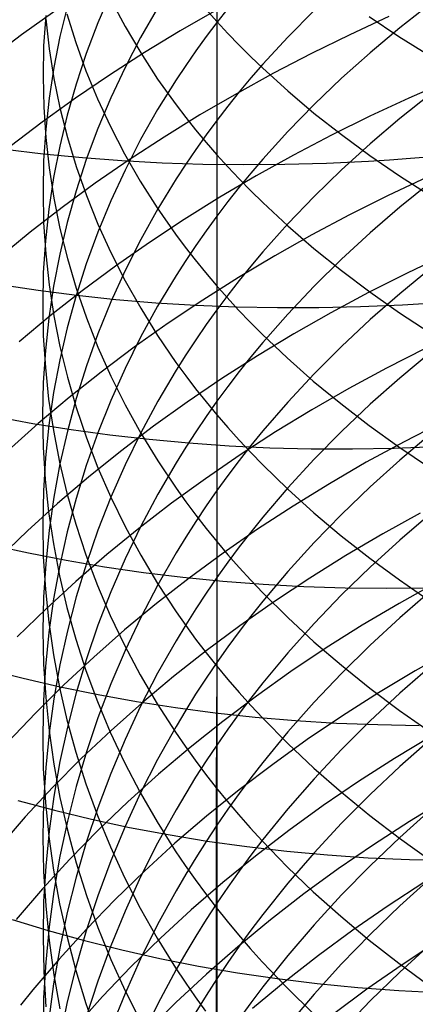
# Model space of a CAD drawing. Extents: x -383 to 1849, y -1185 to -529.
# Tile 60 of 256: x -339.3 to -334.87, y -1085.19 to -1074.15. Entities that reach past the tile are written whole.
import ezdxf

# ---------------------------------------------------------------- set-up
doc = ezdxf.new("R2010")
doc.units = 0
doc.layers.add('PREDEFINITO', color=7, linetype='CONTINUOUS')

msp = doc.modelspace()

# ---------------------------------------------------------------- linework, layer by layer
at = {"layer": 'PREDEFINITO'}
for p, q in [((-337.103, -1071.113, 653.947), (-337.096, -1074.174, 651.71)), ((-337.095, -1073.066, 632.766), (-337.095, -1074.185, 631.623)), ((-338.284, -1073.853, 635.733), (-338.429, -1074.19, 636.056)), ((-338.283, -1073.928, 648.512), (-338.123, -1074.229, 648.863)), ((-334.699, -1073.977, 627.33), (-335.043, -1074.247, 627.55)), ((-338.91, -1074.06, 525.233), (-339.283, -1074.324, 525.057)), ((-338.77, -1073.999, 638.21), (-338.853, -1074.343, 638.552)), ((-338.775, -1074.089, 645.925), (-338.676, -1074.409, 646.284)), ((-337.758, -1074.024, 633.648), (-337.949, -1074.355, 633.952)), ((-337.094, -1074.042, 526.941), (-337.504, -1074.278, 526.805)), ((-337.216, -1074.039, 651.546), (-337.096, -1074.174, 651.71)), ((-336.972, -1074.028, 631.484), (-337.095, -1074.185, 631.623)), ((-336.004, -1074.052, 629.413), (-336.298, -1074.349, 629.665)), ((-339.013, -1074.107, 640.753), (-339.036, -1074.448, 641.107)), ((-339.013, -1074.145, 643.336), (-338.975, -1074.479, 643.696)), ((-338.429, -1074.19, 636.056), (-338.558, -1074.532, 636.382)), ((-337.095, -1074.185, 631.623), (-337.215, -1074.344, 631.764)), ((-337.096, -1074.174, 651.71), (-337.096, -1075.667, 650.54)), ((-337.096, -1074.174, 651.71), (-336.972, -1074.307, 651.872)), ((-337.095, -1074.185, 631.623), (-337.095, -1075.282, 630.458)), ((-335.165, -1074.12, 528.491), (-335.604, -1074.322, 528.398)), ((-335.386, -1074.118, 654.694), (-335.054, -1074.341, 654.976)), ((-338.123, -1074.229, 648.863), (-337.948, -1074.526, 649.21)), ((-337.504, -1074.278, 526.805), (-337.905, -1074.522, 526.661)), ((-336.972, -1074.307, 651.872), (-336.845, -1074.439, 652.032)), ((-335.043, -1074.247, 627.55), (-335.376, -1074.525, 627.777)), ((-339.283, -1074.324, 525.057), (-339.646, -1074.596, 524.871)), ((-338.853, -1074.343, 638.552), (-338.922, -1074.688, 638.896)), ((-338.676, -1074.409, 646.284), (-338.562, -1074.726, 646.64)), ((-337.949, -1074.355, 633.952), (-338.124, -1074.69, 634.26)), ((-337.215, -1074.344, 631.764), (-337.331, -1074.504, 631.905)), ((-336.298, -1074.349, 629.665), (-336.578, -1074.653, 629.923)), ((-335.604, -1074.322, 528.398), (-336.035, -1074.533, 528.294)), ((-335.054, -1074.341, 654.976), (-334.71, -1074.557, 655.249)), ((-339.036, -1074.448, 641.107), (-339.043, -1074.79, 641.461)), ((-338.975, -1074.479, 643.696), (-338.922, -1074.812, 644.054)), ((-338.558, -1074.532, 636.382), (-338.673, -1074.876, 636.712)), ((-337.905, -1074.522, 526.661), (-338.297, -1074.774, 526.506)), ((-337.948, -1074.526, 649.21), (-337.758, -1074.819, 649.551)), ((-337.331, -1074.504, 631.905), (-337.444, -1074.666, 632.049)), ((-336.845, -1074.439, 652.032), (-336.714, -1074.57, 652.19)), ((-336.035, -1074.533, 528.294), (-336.46, -1074.754, 528.181)), ((-335.376, -1074.525, 627.777), (-335.696, -1074.811, 628.01)), ((-336.714, -1074.57, 652.19), (-336.579, -1074.699, 652.347)), ((-338.922, -1074.688, 638.896), (-338.975, -1075.034, 639.241)), ((-338.562, -1074.726, 646.64), (-338.433, -1075.041, 646.992)), ((-338.124, -1074.69, 634.26), (-338.284, -1075.03, 634.573)), ((-337.444, -1074.666, 632.049), (-337.552, -1074.829, 632.193)), ((-336.46, -1074.754, 528.181), (-336.876, -1074.984, 528.057)), ((-336.578, -1074.653, 629.923), (-336.713, -1074.807, 630.055)), ((-336.579, -1074.699, 652.347), (-336.3, -1074.953, 652.655)), ((-339.043, -1074.79, 641.461), (-339.035, -1075.133, 641.815)), ((-338.922, -1074.812, 644.054), (-338.853, -1075.143, 644.411)), ((-338.297, -1074.774, 526.506), (-338.679, -1075.034, 526.342)), ((-337.758, -1074.819, 649.551), (-337.552, -1075.107, 649.887)), ((-337.552, -1074.829, 632.193), (-337.758, -1075.161, 632.486)), ((-336.713, -1074.807, 630.055), (-336.844, -1074.964, 630.188)), ((-335.696, -1074.811, 628.01), (-336.004, -1075.105, 628.25)), ((-334.496, -1074.838, 529.697), (-334.941, -1075.032, 529.615)), ((-338.673, -1074.876, 636.712), (-338.772, -1075.223, 637.044)), ((-336.844, -1074.964, 630.188), (-336.971, -1075.122, 630.322)), ((-336.3, -1074.953, 652.655), (-336.006, -1075.2, 652.956)), ((-338.679, -1075.034, 526.342), (-339.051, -1075.302, 526.169)), ((-338.975, -1075.034, 639.241), (-339.013, -1075.382, 639.587)), ((-338.433, -1075.041, 646.992), (-338.288, -1075.352, 647.341)), ((-338.284, -1075.03, 634.573), (-338.429, -1075.374, 634.889)), ((-336.876, -1074.984, 528.057), (-337.285, -1075.222, 527.925)), ((-334.941, -1075.032, 529.615), (-335.379, -1075.235, 529.523)), ((-334.699, -1074.989, 626.17), (-335.043, -1075.263, 626.384)), ((-339.035, -1075.133, 641.815), (-339.013, -1075.474, 642.169)), ((-338.853, -1075.143, 644.411), (-338.77, -1075.473, 644.766)), ((-337.758, -1075.161, 632.486), (-337.949, -1075.497, 632.783)), ((-337.552, -1075.107, 649.887), (-337.444, -1075.249, 650.052)), ((-336.971, -1075.122, 630.322), (-337.095, -1075.282, 630.458)), ((-336.004, -1075.105, 628.25), (-336.298, -1075.407, 628.496)), ((-339.051, -1075.302, 526.169), (-339.413, -1075.577, 525.987)), ((-338.772, -1075.223, 637.044), (-338.856, -1075.573, 637.379)), ((-337.285, -1075.222, 527.925), (-337.685, -1075.469, 527.783)), ((-337.444, -1075.249, 650.052), (-337.332, -1075.389, 650.217)), ((-337.095, -1075.282, 630.458), (-337.215, -1075.444, 630.595)), ((-337.095, -1075.282, 630.458), (-337.095, -1076.355, 629.271)), ((-336.006, -1075.2, 652.956), (-335.699, -1075.441, 653.249)), ((-335.379, -1075.235, 529.523), (-335.811, -1075.449, 529.422)), ((-335.043, -1075.263, 626.384), (-335.376, -1075.546, 626.606)), ((-339.013, -1075.382, 639.587), (-339.036, -1075.731, 639.934)), ((-338.429, -1075.374, 634.889), (-338.559, -1075.721, 635.209)), ((-338.288, -1075.352, 647.341), (-338.129, -1075.659, 647.686)), ((-337.332, -1075.389, 650.217), (-337.216, -1075.529, 650.379)), ((-336.298, -1075.407, 628.496), (-336.578, -1075.716, 628.749)), ((-339.013, -1075.474, 642.169), (-338.975, -1075.815, 642.522)), ((-338.77, -1075.473, 644.766), (-338.671, -1075.8, 645.119)), ((-337.949, -1075.497, 632.783), (-338.124, -1075.839, 633.085)), ((-337.685, -1075.469, 527.783), (-338.076, -1075.724, 527.631)), ((-337.215, -1075.444, 630.595), (-337.331, -1075.607, 630.734)), ((-335.811, -1075.449, 529.422), (-336.236, -1075.672, 529.311)), ((-335.699, -1075.441, 653.249), (-335.379, -1075.676, 653.534)), ((-339.473, -1075.606, 493.049), (-339.041, -1075.657, 492.823)), ((-338.856, -1075.573, 637.379), (-338.925, -1075.924, 637.715)), ((-337.331, -1075.607, 630.734), (-337.443, -1075.772, 630.874)), ((-337.216, -1075.529, 650.379), (-337.096, -1075.667, 650.54)), ((-335.376, -1075.546, 626.606), (-335.696, -1075.836, 626.834)), ((-339.036, -1075.731, 639.934), (-339.043, -1076.08, 640.282)), ((-339.041, -1075.657, 492.823), (-338.602, -1075.699, 492.609)), ((-338.559, -1075.721, 635.209), (-338.673, -1076.072, 635.532)), ((-338.602, -1075.699, 492.609), (-338.158, -1075.733, 492.405)), ((-338.076, -1075.724, 527.631), (-338.457, -1075.987, 527.471)), ((-338.158, -1075.733, 492.405), (-337.708, -1075.757, 492.214)), ((-338.129, -1075.659, 647.686), (-337.954, -1075.963, 648.026)), ((-337.096, -1075.667, 650.54), (-337.096, -1078.581, 648.115)), ((-337.096, -1075.667, 650.54), (-336.973, -1075.803, 650.7)), ((-336.578, -1075.716, 628.749), (-336.713, -1075.873, 628.877)), ((-336.236, -1075.672, 529.311), (-336.652, -1075.903, 529.19)), ((-335.864, -1075.761, 491.574), (-335.394, -1075.739, 491.447)), ((-335.394, -1075.739, 491.447), (-335.158, -1075.724, 491.389)), ((-335.379, -1075.676, 653.534), (-335.047, -1075.904, 653.811)), ((-335.158, -1075.724, 491.389), (-334.922, -1075.707, 491.334)), ((-334.922, -1075.707, 491.334), (-334.684, -1075.687, 491.282)), ((-338.975, -1075.815, 642.522), (-338.921, -1076.155, 642.874)), ((-338.671, -1075.8, 645.119), (-338.557, -1076.125, 645.468)), ((-338.124, -1075.839, 633.085), (-338.284, -1076.185, 633.391)), ((-337.708, -1075.757, 492.214), (-337.253, -1075.772, 492.035)), ((-337.443, -1075.772, 630.874), (-337.552, -1075.938, 631.015)), ((-337.253, -1075.772, 492.035), (-336.794, -1075.778, 491.869)), ((-336.973, -1075.803, 650.7), (-336.845, -1075.939, 650.857)), ((-336.794, -1075.778, 491.869), (-336.331, -1075.774, 491.715)), ((-336.331, -1075.774, 491.715), (-335.864, -1075.761, 491.574)), ((-335.696, -1075.836, 626.834), (-336.004, -1076.135, 627.068)), ((-338.925, -1075.924, 637.715), (-338.978, -1076.277, 638.053)), ((-337.954, -1075.963, 648.026), (-337.764, -1076.262, 648.362)), ((-337.552, -1075.938, 631.015), (-337.757, -1076.275, 631.302)), ((-336.652, -1075.903, 529.19), (-337.061, -1076.144, 529.06)), ((-336.845, -1075.939, 650.857), (-336.714, -1076.072, 651.013)), ((-336.713, -1075.873, 628.877), (-336.844, -1076.032, 629.007)), ((-334.738, -1075.92, 530.761), (-335.175, -1076.126, 530.671)), ((-335.047, -1075.904, 653.811), (-334.703, -1076.125, 654.08)), ((-338.457, -1075.987, 527.471), (-338.828, -1076.258, 527.301)), ((-338.673, -1076.072, 635.532), (-338.772, -1076.426, 635.857)), ((-336.844, -1076.032, 629.007), (-336.972, -1076.193, 629.138)), ((-336.714, -1076.072, 651.013), (-336.58, -1076.204, 651.167)), ((-334.699, -1075.978, 624.99), (-335.044, -1076.256, 625.199)), ((-339.043, -1076.08, 640.282), (-339.036, -1076.429, 640.629)), ((-338.921, -1076.155, 642.874), (-338.853, -1076.494, 643.225)), ((-338.557, -1076.125, 645.468), (-338.427, -1076.446, 645.815)), ((-338.284, -1076.185, 633.391), (-338.429, -1076.535, 633.701)), ((-337.061, -1076.144, 529.06), (-337.46, -1076.394, 528.921)), ((-336.004, -1076.135, 627.068), (-336.298, -1076.441, 627.308)), ((-335.175, -1076.126, 530.671), (-335.606, -1076.341, 530.571)), ((-338.828, -1076.258, 527.301), (-339.189, -1076.537, 527.122)), ((-338.978, -1076.277, 638.053), (-339.016, -1076.632, 638.392)), ((-337.757, -1076.275, 631.302), (-337.948, -1076.618, 631.593)), ((-337.764, -1076.262, 648.362), (-337.559, -1076.556, 648.692)), ((-336.972, -1076.193, 629.138), (-337.095, -1076.355, 629.271)), ((-336.58, -1076.204, 651.167), (-336.3, -1076.464, 651.47)), ((-335.044, -1076.256, 625.199), (-335.376, -1076.543, 625.415)), ((-337.46, -1076.394, 528.921), (-337.851, -1076.652, 528.773)), ((-337.095, -1076.355, 629.271), (-337.215, -1076.519, 629.405)), ((-337.095, -1076.355, 629.271), (-337.095, -1077.405, 628.064)), ((-335.606, -1076.341, 530.571), (-336.029, -1076.566, 530.462)), ((-339.036, -1076.429, 640.629), (-339.013, -1076.778, 640.977)), ((-338.772, -1076.426, 635.857), (-338.856, -1076.782, 636.185)), ((-338.853, -1076.494, 643.225), (-338.769, -1076.83, 643.573)), ((-338.427, -1076.446, 645.815), (-338.283, -1076.764, 646.157)), ((-337.215, -1076.519, 629.405), (-337.331, -1076.685, 629.54)), ((-336.298, -1076.441, 627.308), (-336.578, -1076.755, 627.554)), ((-336.3, -1076.464, 651.47), (-336.006, -1076.718, 651.766)), ((-339.189, -1076.537, 527.122), (-339.538, -1076.823, 526.934)), ((-338.429, -1076.535, 633.701), (-338.558, -1076.889, 634.013)), ((-337.948, -1076.618, 631.593), (-338.123, -1076.965, 631.888)), ((-337.559, -1076.556, 648.692), (-337.45, -1076.702, 648.854)), ((-336.029, -1076.566, 530.462), (-336.445, -1076.8, 530.344)), ((-335.376, -1076.543, 625.415), (-335.696, -1076.838, 625.637)), ((-339.016, -1076.632, 638.392), (-339.04, -1076.987, 638.732)), ((-337.851, -1076.652, 528.773), (-338.232, -1076.918, 528.616)), ((-337.45, -1076.702, 648.854), (-337.338, -1076.846, 649.016)), ((-337.331, -1076.685, 629.54), (-337.444, -1076.853, 629.677)), ((-336.006, -1076.718, 651.766), (-335.699, -1076.964, 652.054)), ((-339.013, -1076.778, 640.977), (-338.975, -1077.126, 641.323)), ((-338.856, -1076.782, 636.185), (-338.925, -1077.14, 636.514)), ((-338.769, -1076.83, 643.573), (-338.67, -1077.164, 643.919)), ((-338.283, -1076.764, 646.157), (-338.123, -1077.079, 646.496)), ((-337.338, -1076.846, 649.016), (-337.222, -1076.988, 649.176)), ((-336.445, -1076.8, 530.344), (-336.853, -1077.044, 530.217)), ((-336.578, -1076.755, 627.554), (-336.713, -1076.915, 627.679)), ((-335.696, -1076.838, 625.637), (-336.004, -1077.141, 625.865)), ((-334.524, -1076.787, 531.921), (-334.962, -1076.994, 531.833)), ((-338.558, -1076.889, 634.013), (-338.673, -1077.246, 634.329)), ((-338.232, -1076.918, 528.616), (-338.603, -1077.192, 528.45)), ((-337.444, -1076.853, 629.677), (-337.552, -1077.022, 629.815)), ((-336.713, -1076.915, 627.679), (-336.844, -1077.077, 627.806)), ((-334.699, -1076.943, 623.791), (-335.043, -1077.225, 623.995)), ((-339.04, -1076.987, 638.732), (-339.047, -1077.342, 639.072)), ((-338.123, -1076.965, 631.888), (-338.283, -1077.318, 632.187)), ((-337.552, -1077.022, 629.815), (-337.758, -1077.364, 630.094)), ((-336.853, -1077.044, 530.217), (-337.251, -1077.296, 530.081)), ((-337.222, -1076.988, 649.176), (-337.103, -1077.13, 649.334)), ((-335.699, -1076.964, 652.054), (-335.38, -1077.205, 652.335)), ((-334.962, -1076.994, 531.833), (-335.393, -1077.212, 531.736)), ((-339.526, -1077.123, 494.425), (-339.099, -1077.187, 494.191)), ((-338.925, -1077.14, 636.514), (-338.979, -1077.499, 636.845)), ((-338.975, -1077.126, 641.323), (-338.922, -1077.472, 641.668)), ((-338.67, -1077.164, 643.919), (-338.556, -1077.496, 644.263)), ((-338.123, -1077.079, 646.496), (-337.948, -1077.389, 646.831)), ((-337.103, -1077.13, 649.334), (-336.979, -1077.269, 649.491)), ((-336.844, -1077.077, 627.806), (-336.971, -1077.24, 627.934)), ((-336.004, -1077.141, 625.865), (-336.298, -1077.453, 626.099)), ((-339.099, -1077.187, 494.191), (-338.665, -1077.242, 493.968)), ((-338.603, -1077.192, 528.45), (-338.963, -1077.474, 528.275)), ((-338.673, -1077.246, 634.329), (-338.772, -1077.606, 634.647)), ((-338.665, -1077.242, 493.968), (-338.226, -1077.289, 493.756)), ((-338.226, -1077.289, 493.756), (-337.78, -1077.326, 493.556)), ((-336.971, -1077.24, 627.934), (-337.095, -1077.405, 628.064)), ((-336.979, -1077.269, 649.491), (-336.852, -1077.408, 649.646)), ((-335.393, -1077.212, 531.736), (-335.816, -1077.439, 531.63)), ((-335.38, -1077.205, 652.335), (-335.047, -1077.438, 652.607)), ((-335.043, -1077.225, 623.995), (-335.376, -1077.516, 624.205)), ((-339.047, -1077.342, 639.072), (-339.04, -1077.698, 639.412)), ((-338.283, -1077.318, 632.187), (-338.427, -1077.674, 632.49)), ((-337.758, -1077.364, 630.094), (-337.949, -1077.712, 630.378)), ((-337.948, -1077.389, 646.831), (-337.758, -1077.695, 647.16)), ((-337.78, -1077.326, 493.556), (-337.33, -1077.353, 493.367)), ((-337.251, -1077.296, 530.081), (-337.641, -1077.557, 529.936)), ((-337.33, -1077.353, 493.367), (-336.874, -1077.372, 493.19)), ((-336.874, -1077.372, 493.19), (-336.414, -1077.381, 493.026)), ((-336.414, -1077.381, 493.026), (-335.95, -1077.38, 492.874)), ((-335.95, -1077.38, 492.874), (-335.483, -1077.37, 492.736)), ((-335.483, -1077.37, 492.736), (-335.013, -1077.35, 492.61)), ((-335.013, -1077.35, 492.61), (-334.776, -1077.336, 492.552)), ((-338.963, -1077.474, 528.275), (-339.312, -1077.763, 528.091)), ((-338.979, -1077.499, 636.845), (-339.017, -1077.86, 637.177)), ((-338.922, -1077.472, 641.668), (-338.853, -1077.817, 642.012)), ((-338.556, -1077.496, 644.263), (-338.427, -1077.824, 644.603)), ((-337.095, -1077.405, 628.064), (-337.215, -1077.572, 628.194)), ((-337.095, -1077.405, 628.064), (-337.095, -1078.431, 626.835)), ((-336.852, -1077.408, 649.646), (-336.721, -1077.544, 649.799)), ((-336.298, -1077.453, 626.099), (-336.578, -1077.771, 626.339)), ((-335.816, -1077.439, 531.63), (-336.232, -1077.675, 531.514)), ((-335.047, -1077.438, 652.607), (-334.703, -1077.665, 652.871)), ((-338.772, -1077.606, 634.647), (-338.856, -1077.968, 634.968)), ((-337.641, -1077.557, 529.936), (-338.02, -1077.826, 529.782)), ((-337.215, -1077.572, 628.194), (-337.331, -1077.741, 628.327)), ((-336.721, -1077.544, 649.799), (-336.586, -1077.679, 649.951)), ((-335.376, -1077.516, 624.205), (-335.696, -1077.815, 624.421)), ((-339.04, -1077.698, 639.412), (-339.017, -1078.053, 639.752)), ((-338.427, -1077.674, 632.49), (-338.557, -1078.034, 632.796)), ((-337.949, -1077.712, 630.378), (-338.124, -1078.065, 630.667)), ((-337.758, -1077.695, 647.16), (-337.553, -1077.996, 647.484)), ((-336.232, -1077.675, 531.514), (-336.639, -1077.921, 531.39)), ((-336.586, -1077.679, 649.951), (-336.306, -1077.945, 650.249)), ((-338.853, -1077.817, 642.012), (-338.769, -1078.161, 642.353)), ((-338.427, -1077.824, 644.603), (-338.282, -1078.149, 644.939)), ((-338.02, -1077.826, 529.782), (-338.39, -1078.103, 529.619)), ((-337.331, -1077.741, 628.327), (-337.443, -1077.911, 628.46)), ((-336.578, -1077.771, 626.339), (-336.713, -1077.934, 626.461)), ((-335.696, -1077.815, 624.421), (-336.004, -1078.123, 624.643)), ((-334.761, -1077.841, 533.013), (-335.191, -1078.06, 532.918)), ((-339.017, -1077.86, 637.177), (-339.04, -1078.222, 637.51)), ((-337.443, -1077.911, 628.46), (-337.552, -1078.083, 628.595)), ((-336.639, -1077.921, 531.39), (-337.038, -1078.176, 531.257)), ((-336.713, -1077.934, 626.461), (-336.844, -1078.098, 626.584)), ((-336.306, -1077.945, 650.249), (-336.013, -1078.205, 650.539)), ((-334.699, -1077.884, 622.574), (-335.043, -1078.17, 622.772)), ((-339.017, -1078.053, 639.752), (-338.98, -1078.407, 640.091)), ((-338.856, -1077.968, 634.968), (-338.925, -1078.333, 635.29)), ((-338.557, -1078.034, 632.796), (-338.671, -1078.398, 633.105)), ((-338.124, -1078.065, 630.667), (-338.284, -1078.423, 630.959)), ((-337.553, -1077.996, 647.484), (-337.444, -1078.144, 647.644)), ((-335.191, -1078.06, 532.918), (-335.614, -1078.289, 532.814)), ((-338.769, -1078.161, 642.353), (-338.671, -1078.501, 642.693)), ((-338.39, -1078.103, 529.619), (-338.749, -1078.388, 529.448)), ((-338.282, -1078.149, 644.939), (-338.122, -1078.47, 645.272)), ((-337.552, -1078.083, 628.595), (-337.757, -1078.431, 628.868)), ((-337.444, -1078.144, 647.644), (-337.332, -1078.291, 647.803)), ((-337.038, -1078.176, 531.257), (-337.427, -1078.439, 531.115)), ((-336.844, -1078.098, 626.584), (-336.971, -1078.264, 626.709)), ((-336.004, -1078.123, 624.643), (-336.298, -1078.439, 624.871)), ((-335.043, -1078.17, 622.772), (-335.376, -1078.465, 622.976)), ((-339.04, -1078.222, 637.51), (-339.048, -1078.584, 637.843)), ((-336.971, -1078.264, 626.709), (-337.095, -1078.431, 626.835)), ((-336.013, -1078.205, 650.539), (-335.706, -1078.457, 650.823)), ((-338.749, -1078.388, 529.448), (-339.097, -1078.681, 529.268)), ((-338.925, -1078.333, 635.29), (-338.978, -1078.699, 635.614)), ((-337.332, -1078.291, 647.803), (-337.216, -1078.437, 647.96)), ((-335.614, -1078.289, 532.814), (-336.029, -1078.527, 532.701)), ((-338.98, -1078.407, 640.091), (-338.927, -1078.76, 640.429)), ((-338.671, -1078.398, 633.105), (-338.77, -1078.764, 633.416)), ((-338.671, -1078.501, 642.693), (-338.556, -1078.84, 643.029)), ((-338.284, -1078.423, 630.959), (-338.429, -1078.785, 631.254)), ((-338.122, -1078.47, 645.272), (-337.947, -1078.787, 645.6)), ((-337.757, -1078.431, 628.868), (-337.948, -1078.785, 629.145)), ((-337.427, -1078.439, 531.115), (-337.806, -1078.711, 530.965)), ((-337.216, -1078.437, 647.96), (-337.096, -1078.581, 648.115)), ((-337.095, -1078.431, 626.835), (-337.215, -1078.601, 626.963)), ((-337.095, -1078.431, 626.835), (-337.095, -1079.432, 625.588)), ((-336.298, -1078.439, 624.871), (-336.578, -1078.762, 625.105)), ((-335.706, -1078.457, 650.823), (-335.386, -1078.703, 651.098)), ((-335.376, -1078.465, 622.976), (-335.696, -1078.769, 623.186)), ((-339.578, -1078.602, 495.834), (-339.157, -1078.679, 495.593)), ((-339.048, -1078.584, 637.843), (-339.041, -1078.946, 638.176)), ((-337.215, -1078.601, 626.963), (-337.331, -1078.772, 627.092)), ((-337.096, -1078.581, 648.115), (-337.095, -1080.004, 646.861)), ((-337.096, -1078.581, 648.115), (-336.973, -1078.724, 648.269)), ((-336.029, -1078.527, 532.701), (-336.436, -1078.775, 532.58)), ((-339.097, -1078.681, 529.268), (-339.433, -1078.982, 529.08)), ((-339.157, -1078.679, 495.593), (-338.729, -1078.748, 495.363)), ((-338.978, -1078.699, 635.614), (-339.016, -1079.066, 635.939)), ((-337.806, -1078.711, 530.965), (-338.176, -1078.992, 530.806)), ((-336.973, -1078.724, 648.269), (-336.845, -1078.865, 648.421)), ((-335.386, -1078.703, 651.098), (-335.054, -1078.942, 651.366)), ((-334.566, -1078.663, 534.209), (-334.996, -1078.884, 534.117)), ((-338.927, -1078.76, 640.429), (-338.858, -1079.112, 640.766)), ((-338.77, -1078.764, 633.416), (-338.854, -1079.133, 633.73)), ((-338.729, -1078.748, 495.363), (-338.294, -1078.807, 495.143)), ((-338.429, -1078.785, 631.254), (-338.558, -1079.151, 631.553)), ((-338.294, -1078.807, 495.143), (-337.853, -1078.857, 494.934)), ((-337.948, -1078.785, 629.145), (-338.123, -1079.144, 629.426)), ((-337.947, -1078.787, 645.6), (-337.757, -1079.099, 645.923)), ((-337.331, -1078.772, 627.092), (-337.443, -1078.945, 627.222)), ((-336.436, -1078.775, 532.58), (-336.834, -1079.032, 532.45)), ((-336.578, -1078.762, 625.105), (-336.713, -1078.927, 625.224)), ((-335.696, -1078.769, 623.186), (-336.004, -1079.081, 623.402)), ((-334.699, -1078.801, 621.337), (-335.043, -1079.091, 621.53)), ((-339.041, -1078.946, 638.176), (-339.018, -1079.308, 638.509)), ((-338.556, -1078.84, 643.029), (-338.427, -1079.175, 643.363)), ((-337.853, -1078.857, 494.934), (-337.407, -1078.898, 494.737)), ((-337.443, -1078.945, 627.222), (-337.552, -1079.119, 627.353)), ((-337.407, -1078.898, 494.737), (-336.956, -1078.929, 494.55)), ((-336.956, -1078.929, 494.55), (-336.499, -1078.951, 494.376)), ((-336.845, -1078.865, 648.421), (-336.714, -1079.005, 648.572)), ((-336.713, -1078.927, 625.224), (-336.844, -1079.093, 625.344)), ((-334.996, -1078.884, 534.117), (-335.419, -1079.115, 534.015)), ((-335.106, -1078.957, 493.928), (-334.635, -1078.939, 493.805)), ((-335.054, -1078.942, 651.366), (-334.709, -1079.174, 651.627)), ((-338.176, -1078.992, 530.806), (-338.534, -1079.28, 530.639)), ((-336.834, -1079.032, 532.45), (-337.223, -1079.299, 532.312)), ((-336.714, -1079.005, 648.572), (-336.58, -1079.143, 648.721)), ((-336.499, -1078.951, 494.376), (-336.039, -1078.963, 494.214)), ((-336.039, -1078.963, 494.214), (-335.574, -1078.965, 494.065)), ((-335.574, -1078.965, 494.065), (-335.106, -1078.957, 493.928)), ((-339.016, -1079.066, 635.939), (-339.039, -1079.435, 636.264)), ((-338.854, -1079.133, 633.73), (-338.922, -1079.504, 634.045)), ((-338.858, -1079.112, 640.766), (-338.775, -1079.462, 641.1)), ((-338.558, -1079.151, 631.553), (-338.673, -1079.52, 631.854)), ((-338.123, -1079.144, 629.426), (-338.283, -1079.507, 629.711)), ((-337.757, -1079.099, 645.923), (-337.552, -1079.406, 646.241)), ((-337.552, -1079.119, 627.353), (-337.757, -1079.473, 627.619)), ((-336.844, -1079.093, 625.344), (-336.971, -1079.262, 625.465)), ((-336.58, -1079.143, 648.721), (-336.3, -1079.415, 649.013)), ((-336.004, -1079.081, 623.402), (-336.298, -1079.401, 623.624)), ((-335.419, -1079.115, 534.015), (-335.833, -1079.356, 533.905)), ((-335.043, -1079.091, 621.53), (-335.376, -1079.39, 621.728)), ((-338.427, -1079.175, 643.363), (-338.283, -1079.506, 643.693)), ((-336.971, -1079.262, 625.465), (-337.095, -1079.432, 625.588)), ((-339.018, -1079.308, 638.509), (-338.98, -1079.669, 638.841)), ((-338.534, -1079.28, 530.639), (-338.882, -1079.577, 530.463)), ((-337.223, -1079.299, 532.312), (-337.602, -1079.574, 532.165)), ((-335.833, -1079.356, 533.905), (-336.24, -1079.606, 533.787)), ((-339.039, -1079.435, 636.264), (-339.047, -1079.803, 636.59)), ((-338.775, -1079.462, 641.1), (-338.676, -1079.809, 641.433)), ((-337.757, -1079.473, 627.619), (-337.948, -1079.832, 627.889)), ((-337.552, -1079.406, 646.241), (-337.443, -1079.558, 646.398)), ((-337.095, -1079.432, 625.588), (-337.215, -1079.604, 625.712)), ((-337.095, -1079.432, 625.588), (-337.095, -1080.407, 624.321)), ((-336.298, -1079.401, 623.624), (-336.578, -1079.729, 623.851)), ((-336.3, -1079.415, 649.013), (-336.006, -1079.68, 649.299)), ((-335.376, -1079.39, 621.728), (-335.696, -1079.698, 621.932)), ((-338.882, -1079.577, 530.463), (-339.217, -1079.881, 530.279)), ((-338.922, -1079.504, 634.045), (-338.975, -1079.877, 634.362)), ((-338.673, -1079.52, 631.854), (-338.772, -1079.893, 632.158)), ((-338.283, -1079.507, 629.711), (-338.427, -1079.876, 630)), ((-338.283, -1079.506, 643.693), (-338.123, -1079.834, 644.019)), ((-337.602, -1079.574, 532.165), (-337.97, -1079.857, 532.01)), ((-337.443, -1079.558, 646.398), (-337.331, -1079.708, 646.554)), ((-337.215, -1079.604, 625.712), (-337.331, -1079.778, 625.838)), ((-336.24, -1079.606, 533.787), (-336.637, -1079.866, 533.66)), ((-338.98, -1079.669, 638.841), (-338.927, -1080.029, 639.172)), ((-337.331, -1079.708, 646.554), (-337.215, -1079.857, 646.708)), ((-336.006, -1079.68, 649.299), (-335.7, -1079.938, 649.577)), ((-335.696, -1079.698, 621.932), (-336.004, -1080.014, 622.142)), ((-334.814, -1079.684, 535.334), (-335.235, -1079.917, 535.235)), ((-334.699, -1079.693, 620.083), (-335.043, -1079.987, 620.27)), ((-339.047, -1079.803, 636.59), (-339.04, -1080.172, 636.916)), ((-338.676, -1079.809, 641.433), (-338.562, -1080.153, 641.762)), ((-337.331, -1079.778, 625.838), (-337.443, -1079.953, 625.964)), ((-336.578, -1079.729, 623.851), (-336.713, -1079.896, 623.966)), ((-339.217, -1079.881, 530.279), (-339.541, -1080.192, 530.087)), ((-338.975, -1079.877, 634.362), (-339.013, -1080.251, 634.68)), ((-338.772, -1079.893, 632.158), (-338.856, -1080.267, 632.464)), ((-338.427, -1079.876, 630), (-338.557, -1080.248, 630.291)), ((-337.97, -1079.857, 532.01), (-338.328, -1080.149, 531.846)), ((-337.948, -1079.832, 627.889), (-338.123, -1080.197, 628.164)), ((-338.123, -1079.834, 644.019), (-337.948, -1080.157, 644.341)), ((-337.215, -1079.857, 646.708), (-337.095, -1080.004, 646.861)), ((-336.637, -1079.866, 533.66), (-337.025, -1080.135, 533.525)), ((-336.713, -1079.896, 623.966), (-336.844, -1080.064, 624.083)), ((-335.7, -1079.938, 649.577), (-335.38, -1080.189, 649.847)), ((-335.235, -1079.917, 535.235), (-335.649, -1080.16, 535.127)), ((-339.621, -1080.039, 497.278), (-339.206, -1080.13, 497.031)), ((-338.927, -1080.029, 639.172), (-338.859, -1080.387, 639.501)), ((-337.443, -1079.953, 625.964), (-337.552, -1080.13, 626.092)), ((-337.095, -1080.004, 646.861), (-337.096, -1081.399, 645.577)), ((-337.095, -1080.004, 646.861), (-336.972, -1080.15, 647.012)), ((-336.004, -1080.014, 622.142), (-336.298, -1080.338, 622.357)), ((-335.043, -1079.987, 620.27), (-335.376, -1080.29, 620.462)), ((-339.206, -1080.13, 497.031), (-338.783, -1080.212, 496.793)), ((-338.328, -1080.149, 531.846), (-338.675, -1080.449, 531.675)), ((-338.562, -1080.153, 641.762), (-338.433, -1080.495, 642.089)), ((-337.948, -1080.157, 644.341), (-337.758, -1080.475, 644.658)), ((-337.552, -1080.13, 626.092), (-337.757, -1080.489, 626.351)), ((-337.025, -1080.135, 533.525), (-337.403, -1080.412, 533.382)), ((-336.844, -1080.064, 624.083), (-336.972, -1080.235, 624.201)), ((-336.972, -1080.15, 647.012), (-336.845, -1080.294, 647.161)), ((-335.649, -1080.16, 535.127), (-336.054, -1080.413, 535.012)), ((-339.04, -1080.172, 636.916), (-339.017, -1080.54, 637.242)), ((-339.013, -1080.251, 634.68), (-339.036, -1080.626, 634.998)), ((-338.856, -1080.267, 632.464), (-338.924, -1080.644, 632.772)), ((-338.783, -1080.212, 496.793), (-338.354, -1080.285, 496.566)), ((-338.557, -1080.248, 630.291), (-338.671, -1080.623, 630.586)), ((-338.123, -1080.197, 628.164), (-338.283, -1080.566, 628.441)), ((-336.972, -1080.235, 624.201), (-337.095, -1080.407, 624.321)), ((-335.38, -1080.189, 649.847), (-335.048, -1080.433, 650.11)), ((-338.354, -1080.285, 496.566), (-337.918, -1080.348, 496.349)), ((-337.918, -1080.348, 496.349), (-337.476, -1080.402, 496.143)), ((-336.845, -1080.294, 647.161), (-336.714, -1080.437, 647.309)), ((-336.298, -1080.338, 622.357), (-336.578, -1080.67, 622.578)), ((-335.376, -1080.29, 620.462), (-335.696, -1080.601, 620.66)), ((-338.675, -1080.449, 531.675), (-339.009, -1080.756, 531.495)), ((-338.859, -1080.387, 639.501), (-338.776, -1080.743, 639.829)), ((-337.757, -1080.489, 626.351), (-337.948, -1080.853, 626.614)), ((-337.403, -1080.412, 533.382), (-337.771, -1080.699, 533.231)), ((-337.758, -1080.475, 644.658), (-337.552, -1080.789, 644.97)), ((-337.476, -1080.402, 496.143), (-337.028, -1080.446, 495.948)), ((-337.095, -1080.407, 624.321), (-337.215, -1080.582, 624.441)), ((-337.095, -1080.407, 624.321), (-337.095, -1081.358, 623.034)), ((-337.028, -1080.446, 495.948), (-336.575, -1080.481, 495.764)), ((-336.714, -1080.437, 647.309), (-336.579, -1080.578, 647.455)), ((-336.575, -1080.481, 495.764), (-336.118, -1080.506, 495.593)), ((-336.054, -1080.413, 535.012), (-336.45, -1080.675, 534.888)), ((-334.631, -1080.462, 536.564), (-335.052, -1080.696, 536.468)), ((-335.048, -1080.433, 650.11), (-334.704, -1080.67, 650.366)), ((-339.017, -1080.54, 637.242), (-338.979, -1080.908, 637.567)), ((-338.433, -1080.495, 642.089), (-338.289, -1080.832, 642.412)), ((-338.283, -1080.566, 628.441), (-338.427, -1080.94, 628.723)), ((-337.215, -1080.582, 624.441), (-337.331, -1080.758, 624.563)), ((-336.579, -1080.578, 647.455), (-336.299, -1080.855, 647.742)), ((-336.118, -1080.506, 495.593), (-335.656, -1080.521, 495.433)), ((-335.696, -1080.601, 620.66), (-336.004, -1080.922, 620.864)), ((-335.656, -1080.521, 495.433), (-335.191, -1080.526, 495.286)), ((-335.191, -1080.526, 495.286), (-334.722, -1080.52, 495.151)), ((-334.699, -1080.56, 618.812), (-335.043, -1080.858, 618.992)), ((-339.036, -1080.626, 634.998), (-339.044, -1081.002, 635.317)), ((-338.924, -1080.644, 632.772), (-338.978, -1081.023, 633.081)), ((-338.671, -1080.623, 630.586), (-338.77, -1081.002, 630.883)), ((-337.771, -1080.699, 533.231), (-338.128, -1080.994, 533.071)), ((-336.45, -1080.675, 534.888), (-336.837, -1080.946, 534.756)), ((-336.578, -1080.67, 622.578), (-336.713, -1080.84, 622.69)), ((-335.052, -1080.696, 536.468), (-335.465, -1080.941, 536.364)), ((-339.009, -1080.756, 531.495), (-339.332, -1081.071, 531.308)), ((-338.776, -1080.743, 639.829), (-338.677, -1081.097, 640.154)), ((-337.552, -1080.789, 644.97), (-337.444, -1080.943, 645.124)), ((-337.331, -1080.758, 624.563), (-337.444, -1080.935, 624.686)), ((-338.979, -1080.908, 637.567), (-338.926, -1081.274, 637.89)), ((-338.289, -1080.832, 642.412), (-338.129, -1081.166, 642.732)), ((-337.948, -1080.853, 626.614), (-338.123, -1081.223, 626.881)), ((-336.713, -1080.84, 622.69), (-336.844, -1081.011, 622.803)), ((-336.299, -1080.855, 647.742), (-336.006, -1081.126, 648.022)), ((-336.004, -1080.922, 620.864), (-336.298, -1081.25, 621.073)), ((-335.043, -1080.858, 618.992), (-335.376, -1081.164, 619.179)), ((-339.044, -1081.002, 635.317), (-339.036, -1081.377, 635.636)), ((-338.978, -1081.023, 633.081), (-339.016, -1081.403, 633.391)), ((-338.77, -1081.002, 630.883), (-338.854, -1081.383, 631.181)), ((-338.427, -1080.94, 628.723), (-338.556, -1081.317, 629.007)), ((-338.128, -1080.994, 533.071), (-338.474, -1081.297, 532.904)), ((-337.444, -1080.935, 624.686), (-337.552, -1081.115, 624.81)), ((-337.444, -1080.943, 645.124), (-337.332, -1081.097, 645.277)), ((-336.837, -1080.946, 534.756), (-337.214, -1081.227, 534.617)), ((-336.844, -1081.011, 622.803), (-336.972, -1081.184, 622.918)), ((-335.465, -1080.941, 536.364), (-335.869, -1081.196, 536.251)), ((-338.677, -1081.097, 640.154), (-338.563, -1081.447, 640.477)), ((-337.552, -1081.115, 624.81), (-337.758, -1081.478, 625.062)), ((-337.332, -1081.097, 645.277), (-337.216, -1081.249, 645.428)), ((-336.006, -1081.126, 648.022), (-335.699, -1081.389, 648.295)), ((-338.123, -1081.223, 626.881), (-338.283, -1081.597, 627.152)), ((-338.129, -1081.166, 642.732), (-337.954, -1081.496, 643.047)), ((-337.214, -1081.227, 534.617), (-337.581, -1081.516, 534.469)), ((-337.216, -1081.249, 645.428), (-337.096, -1081.399, 645.577)), ((-336.972, -1081.184, 622.918), (-337.095, -1081.358, 623.034)), ((-336.298, -1081.25, 621.073), (-336.578, -1081.587, 621.286)), ((-335.869, -1081.196, 536.251), (-336.265, -1081.461, 536.131)), ((-335.376, -1081.164, 619.179), (-335.696, -1081.48, 619.37)), ((-334.45, -1081.216, 537.809), (-334.871, -1081.453, 537.716)), ((-338.926, -1081.274, 637.89), (-338.858, -1081.639, 638.213)), ((-338.474, -1081.297, 532.904), (-338.808, -1081.608, 532.729)), ((-338.556, -1081.317, 629.007), (-338.671, -1081.699, 629.294)), ((-337.095, -1081.358, 623.034), (-337.215, -1081.535, 623.151)), ((-337.095, -1081.358, 623.034), (-337.095, -1082.284, 621.729)), ((-339.675, -1081.431, 498.762), (-339.266, -1081.536, 498.508)), ((-339.016, -1081.403, 633.391), (-339.039, -1081.784, 633.702)), ((-339.036, -1081.377, 635.636), (-339.013, -1081.752, 635.955)), ((-338.854, -1081.383, 631.181), (-338.922, -1081.766, 631.482)), ((-338.563, -1081.447, 640.477), (-338.434, -1081.795, 640.797)), ((-337.758, -1081.478, 625.062), (-337.949, -1081.848, 625.317)), ((-337.096, -1081.399, 645.577), (-337.103, -1082.762, 644.259)), ((-337.096, -1081.399, 645.577), (-336.973, -1081.548, 645.725)), ((-336.265, -1081.461, 536.131), (-336.651, -1081.735, 536.002)), ((-335.696, -1081.48, 619.37), (-336.004, -1081.804, 619.568)), ((-335.699, -1081.389, 648.295), (-335.379, -1081.646, 648.561)), ((-334.871, -1081.453, 537.716), (-335.283, -1081.7, 537.614)), ((-334.699, -1081.402, 617.522), (-335.044, -1081.703, 617.697)), ((-339.266, -1081.536, 498.508), (-338.85, -1081.632, 498.264)), ((-337.954, -1081.496, 643.047), (-337.764, -1081.82, 643.358)), ((-337.581, -1081.516, 534.469), (-337.937, -1081.814, 534.314)), ((-337.215, -1081.535, 623.151), (-337.332, -1081.713, 623.27)), ((-336.973, -1081.548, 645.725), (-336.845, -1081.695, 645.872)), ((-336.578, -1081.587, 621.286), (-336.713, -1081.758, 621.395)), ((-338.808, -1081.608, 532.729), (-339.129, -1081.926, 532.546)), ((-338.858, -1081.639, 638.213), (-338.775, -1082.001, 638.533)), ((-338.85, -1081.632, 498.264), (-338.426, -1081.719, 498.029)), ((-338.671, -1081.699, 629.294), (-338.769, -1082.083, 629.583)), ((-338.283, -1081.597, 627.152), (-338.427, -1081.977, 627.426)), ((-336.845, -1081.695, 645.872), (-336.714, -1081.84, 646.017)), ((-335.283, -1081.7, 537.614), (-335.687, -1081.957, 537.505)), ((-335.379, -1081.646, 648.561), (-335.047, -1081.895, 648.819)), ((-335.044, -1081.703, 617.697), (-335.376, -1082.013, 617.877)), ((-339.039, -1081.784, 633.702), (-339.047, -1082.165, 634.013)), ((-339.013, -1081.752, 635.955), (-338.975, -1082.126, 636.272)), ((-338.922, -1081.766, 631.482), (-338.975, -1082.151, 631.784)), ((-338.434, -1081.795, 640.797), (-338.289, -1082.139, 641.113)), ((-338.426, -1081.719, 498.029), (-337.995, -1081.796, 497.805)), ((-337.937, -1081.814, 534.314), (-338.281, -1082.12, 534.151)), ((-337.995, -1081.796, 497.805), (-337.558, -1081.864, 497.591)), ((-337.332, -1081.713, 623.27), (-337.444, -1081.894, 623.389)), ((-336.651, -1081.735, 536.002), (-337.027, -1082.018, 535.866)), ((-336.713, -1081.758, 621.395), (-336.844, -1081.931, 621.505)), ((-336.004, -1081.804, 619.568), (-336.298, -1082.137, 619.77)), ((-339.129, -1081.926, 532.546), (-339.438, -1082.253, 532.356)), ((-337.949, -1081.848, 625.317), (-338.124, -1082.222, 625.577)), ((-337.764, -1081.82, 643.358), (-337.559, -1082.14, 643.664)), ((-337.558, -1081.864, 497.591), (-337.115, -1081.922, 497.387)), ((-337.444, -1081.894, 623.389), (-337.552, -1082.075, 623.51)), ((-337.115, -1081.922, 497.387), (-336.666, -1081.97, 497.195)), ((-336.714, -1081.84, 646.017), (-336.58, -1081.984, 646.16)), ((-335.047, -1081.895, 648.819), (-334.703, -1082.137, 649.069)), ((-338.775, -1082.001, 638.533), (-338.676, -1082.362, 638.852)), ((-338.427, -1081.977, 627.426), (-338.557, -1082.36, 627.702)), ((-337.027, -1082.018, 535.866), (-337.393, -1082.31, 535.723)), ((-336.844, -1081.931, 621.505), (-336.972, -1082.106, 621.617)), ((-336.666, -1081.97, 497.195), (-336.212, -1082.009, 497.013)), ((-336.58, -1081.984, 646.16), (-336.3, -1082.267, 646.442)), ((-336.212, -1082.009, 497.013), (-335.754, -1082.037, 496.844)), ((-335.687, -1081.957, 537.505), (-336.082, -1082.223, 537.388)), ((-335.754, -1082.037, 496.844), (-335.291, -1082.055, 496.686)), ((-335.376, -1082.013, 617.877), (-335.697, -1082.333, 618.063)), ((-338.975, -1082.126, 636.272), (-338.922, -1082.499, 636.589)), ((-338.769, -1082.083, 629.583), (-338.853, -1082.47, 629.874)), ((-338.281, -1082.12, 534.151), (-338.614, -1082.435, 533.98)), ((-338.289, -1082.139, 641.113), (-338.13, -1082.479, 641.426)), ((-337.552, -1082.075, 623.51), (-337.758, -1082.444, 623.754)), ((-337.559, -1082.14, 643.664), (-337.451, -1082.298, 643.814)), ((-336.972, -1082.106, 621.617), (-337.095, -1082.284, 621.729)), ((-336.298, -1082.137, 619.77), (-336.578, -1082.478, 619.977)), ((-335.291, -1082.055, 496.686), (-334.825, -1082.063, 496.54)), ((-339.047, -1082.165, 634.013), (-339.04, -1082.546, 634.324)), ((-338.975, -1082.151, 631.784), (-339.013, -1082.537, 632.086)), ((-338.124, -1082.222, 625.577), (-338.284, -1082.602, 625.84)), ((-336.082, -1082.223, 537.388), (-336.468, -1082.5, 537.263)), ((-334.69, -1082.184, 538.977), (-335.102, -1082.433, 538.879)), ((-334.699, -1082.22, 616.217), (-335.044, -1082.524, 616.386)), ((-338.676, -1082.362, 638.852), (-338.562, -1082.719, 639.167)), ((-338.557, -1082.36, 627.702), (-338.671, -1082.747, 627.981)), ((-337.393, -1082.31, 535.723), (-337.748, -1082.611, 535.571)), ((-337.451, -1082.298, 643.814), (-337.338, -1082.454, 643.964)), ((-337.095, -1082.284, 621.729), (-337.215, -1082.462, 621.843)), ((-337.095, -1082.284, 621.729), (-337.095, -1083.183, 620.406)), ((-336.3, -1082.267, 646.442), (-336.006, -1082.543, 646.716)), ((-335.697, -1082.333, 618.063), (-336.004, -1082.661, 618.254)), ((-338.614, -1082.435, 533.98), (-338.934, -1082.757, 533.802)), ((-338.853, -1082.47, 629.874), (-338.922, -1082.859, 630.167)), ((-338.13, -1082.479, 641.426), (-337.955, -1082.815, 641.735)), ((-337.758, -1082.444, 623.754), (-337.949, -1082.818, 624.002)), ((-337.338, -1082.454, 643.964), (-337.223, -1082.609, 644.112)), ((-337.215, -1082.462, 621.843), (-337.332, -1082.643, 621.958)), ((-336.578, -1082.478, 619.977), (-336.713, -1082.651, 620.082)), ((-335.102, -1082.433, 538.879), (-335.506, -1082.692, 538.773)), ((-339.04, -1082.546, 634.324), (-339.017, -1082.927, 634.635)), ((-339.013, -1082.537, 632.086), (-339.036, -1082.924, 632.39)), ((-338.922, -1082.499, 636.589), (-338.854, -1082.87, 636.905)), ((-336.468, -1082.5, 537.263), (-336.844, -1082.786, 537.131)), ((-336.006, -1082.543, 646.716), (-335.699, -1082.812, 646.984)), ((-335.044, -1082.524, 616.386), (-335.376, -1082.838, 616.56)), ((-338.284, -1082.602, 625.84), (-338.429, -1082.986, 626.106)), ((-337.748, -1082.611, 535.571), (-338.092, -1082.92, 535.413)), ((-337.332, -1082.643, 621.958), (-337.444, -1082.826, 622.074)), ((-337.223, -1082.609, 644.112), (-337.103, -1082.762, 644.259)), ((-336.713, -1082.651, 620.082), (-336.844, -1082.826, 620.189)), ((-336.004, -1082.661, 618.254), (-336.298, -1082.998, 618.449)), ((-335.506, -1082.692, 538.773), (-335.902, -1082.961, 538.659)), ((-338.934, -1082.757, 533.802), (-339.242, -1083.087, 533.616)), ((-338.671, -1082.747, 627.981), (-338.77, -1083.137, 628.263)), ((-338.562, -1082.719, 639.167), (-338.433, -1083.073, 639.48)), ((-336.844, -1082.786, 537.131), (-337.209, -1083.08, 536.991)), ((-337.103, -1082.762, 644.259), (-337.103, -1085.424, 641.559)), ((-337.103, -1082.762, 644.259), (-336.979, -1082.913, 644.404)), ((-339.326, -1082.905, 500.013), (-338.916, -1083.015, 499.763)), ((-338.922, -1082.859, 630.167), (-338.975, -1083.25, 630.461)), ((-338.854, -1082.87, 636.905), (-338.77, -1083.239, 637.218)), ((-338.092, -1082.92, 535.413), (-338.424, -1083.238, 535.246)), ((-337.949, -1082.818, 624.002), (-338.124, -1083.198, 624.254)), ((-337.955, -1082.815, 641.735), (-337.765, -1083.145, 642.039)), ((-337.444, -1082.826, 622.074), (-337.552, -1083.01, 622.191)), ((-336.979, -1082.913, 644.404), (-336.852, -1083.064, 644.548)), ((-336.844, -1082.826, 620.189), (-336.972, -1083.004, 620.297)), ((-335.699, -1082.812, 646.984), (-335.379, -1083.074, 647.245)), ((-335.376, -1082.838, 616.56), (-335.696, -1083.161, 616.739)), ((-334.522, -1082.889, 540.256), (-334.935, -1083.14, 540.16)), ((-339.036, -1082.924, 632.39), (-339.044, -1083.312, 632.694)), ((-339.017, -1082.927, 634.635), (-338.979, -1083.307, 634.945)), ((-338.916, -1083.015, 499.763), (-338.499, -1083.116, 499.522)), ((-338.429, -1082.986, 626.106), (-338.558, -1083.375, 626.375)), ((-337.552, -1083.01, 622.191), (-337.758, -1083.383, 622.428)), ((-336.972, -1083.004, 620.297), (-337.095, -1083.183, 620.406)), ((-336.298, -1082.998, 618.449), (-336.578, -1083.343, 618.65)), ((-335.902, -1082.961, 538.659), (-336.287, -1083.24, 538.538)), ((-334.699, -1083.011, 614.896), (-335.043, -1083.319, 615.059)), ((-339.242, -1083.087, 533.616), (-339.536, -1083.424, 533.423)), ((-338.77, -1083.137, 628.263), (-338.853, -1083.529, 628.546)), ((-338.499, -1083.116, 499.522), (-338.074, -1083.207, 499.291)), ((-338.433, -1083.073, 639.48), (-338.288, -1083.423, 639.79)), ((-337.209, -1083.08, 536.991), (-337.564, -1083.384, 536.844)), ((-336.852, -1083.064, 644.548), (-336.721, -1083.212, 644.69)), ((-335.379, -1083.074, 647.245), (-335.047, -1083.328, 647.498)), ((-334.935, -1083.14, 540.16), (-335.338, -1083.401, 540.058)), ((-338.975, -1083.25, 630.461), (-339.013, -1083.642, 630.757)), ((-338.77, -1083.239, 637.218), (-338.671, -1083.605, 637.529)), ((-338.424, -1083.238, 535.246), (-338.743, -1083.563, 535.073)), ((-338.124, -1083.198, 624.254), (-338.284, -1083.582, 624.509)), ((-338.074, -1083.207, 499.291), (-337.642, -1083.288, 499.07)), ((-337.765, -1083.145, 642.039), (-337.56, -1083.471, 642.338)), ((-337.095, -1083.183, 620.406), (-337.215, -1083.364, 620.516)), ((-337.095, -1083.183, 620.406), (-337.095, -1084.057, 619.065)), ((-336.721, -1083.212, 644.69), (-336.586, -1083.359, 644.83)), ((-336.287, -1083.24, 538.538), (-336.663, -1083.528, 538.41)), ((-335.696, -1083.161, 616.739), (-336.004, -1083.493, 616.923)), ((-339.044, -1083.312, 632.694), (-339.036, -1083.7, 632.998)), ((-338.979, -1083.307, 634.945), (-338.926, -1083.686, 635.254)), ((-337.642, -1083.288, 499.07), (-337.204, -1083.36, 498.859)), ((-337.204, -1083.36, 498.859), (-336.76, -1083.422, 498.659)), ((-336.578, -1083.343, 618.65), (-336.713, -1083.518, 618.752)), ((-336.586, -1083.359, 644.83), (-336.306, -1083.647, 645.106)), ((-335.043, -1083.319, 615.059), (-335.376, -1083.636, 615.227)), ((-335.047, -1083.328, 647.498), (-334.703, -1083.575, 647.744)), ((-338.558, -1083.375, 626.375), (-338.673, -1083.766, 626.646)), ((-338.288, -1083.423, 639.79), (-338.129, -1083.769, 640.096)), ((-337.758, -1083.383, 622.428), (-337.949, -1083.762, 622.668)), ((-337.564, -1083.384, 536.844), (-337.907, -1083.696, 536.69)), ((-337.56, -1083.471, 642.338), (-337.451, -1083.632, 642.486)), ((-337.215, -1083.364, 620.516), (-337.331, -1083.547, 620.627)), ((-336.76, -1083.422, 498.659), (-336.311, -1083.474, 498.469)), ((-335.338, -1083.401, 540.058), (-335.733, -1083.672, 539.947)), ((-338.743, -1083.563, 535.073), (-339.05, -1083.897, 534.892)), ((-338.853, -1083.529, 628.546), (-338.922, -1083.924, 628.832)), ((-338.284, -1083.582, 624.509), (-338.429, -1083.972, 624.768)), ((-337.331, -1083.547, 620.627), (-337.444, -1083.732, 620.739)), ((-336.663, -1083.528, 538.41), (-337.028, -1083.826, 538.274)), ((-336.713, -1083.518, 618.752), (-336.844, -1083.696, 618.855)), ((-336.311, -1083.474, 498.469), (-335.856, -1083.516, 498.291)), ((-336.004, -1083.493, 616.923), (-336.298, -1083.833, 617.112)), ((-335.856, -1083.516, 498.291), (-335.397, -1083.547, 498.124)), ((-335.397, -1083.547, 498.124), (-334.934, -1083.568, 497.968)), ((-334.934, -1083.568, 497.968), (-334.467, -1083.579, 497.825)), ((-339.013, -1083.642, 630.757), (-339.036, -1084.036, 631.052)), ((-338.926, -1083.686, 635.254), (-338.858, -1084.063, 635.562)), ((-338.671, -1083.605, 637.529), (-338.557, -1083.969, 637.838)), ((-337.451, -1083.632, 642.486), (-337.339, -1083.791, 642.633)), ((-336.306, -1083.647, 645.106), (-336.013, -1083.929, 645.375)), ((-335.733, -1083.672, 539.947), (-336.118, -1083.953, 539.83)), ((-335.376, -1083.636, 615.227), (-335.696, -1083.962, 615.399)), ((-339.036, -1083.7, 632.998), (-339.013, -1084.087, 633.301)), ((-338.673, -1083.766, 626.646), (-338.772, -1084.162, 626.919)), ((-337.907, -1083.696, 536.69), (-338.238, -1084.017, 536.528)), ((-338.129, -1083.769, 640.096), (-337.954, -1084.111, 640.398)), ((-337.949, -1083.762, 622.668), (-338.124, -1084.147, 622.913)), ((-337.444, -1083.732, 620.739), (-337.552, -1083.918, 620.853)), ((-337.339, -1083.791, 642.633), (-337.223, -1083.948, 642.778)), ((-336.844, -1083.696, 618.855), (-336.971, -1083.875, 618.96)), ((-334.699, -1083.776, 613.559), (-335.043, -1084.087, 613.716)), ((-339.05, -1083.897, 534.892), (-339.343, -1084.238, 534.705)), ((-337.028, -1083.826, 538.274), (-337.383, -1084.132, 538.132)), ((-336.971, -1083.875, 618.96), (-337.095, -1084.057, 619.065)), ((-336.298, -1083.833, 617.112), (-336.578, -1084.182, 617.306)), ((-334.773, -1083.823, 541.455), (-335.176, -1084.086, 541.355)), ((-338.922, -1083.924, 628.832), (-338.975, -1084.321, 629.118)), ((-338.429, -1083.972, 624.768), (-338.559, -1084.365, 625.029)), ((-338.557, -1083.969, 637.838), (-338.428, -1084.329, 638.144)), ((-338.238, -1084.017, 536.528), (-338.557, -1084.346, 536.36)), ((-337.552, -1083.918, 620.853), (-337.758, -1084.296, 621.082)), ((-337.223, -1083.948, 642.778), (-337.104, -1084.105, 642.921)), ((-336.118, -1083.953, 539.83), (-336.493, -1084.244, 539.705)), ((-336.013, -1083.929, 645.375), (-335.706, -1084.203, 645.638)), ((-335.696, -1083.962, 615.399), (-336.004, -1084.297, 615.577)), ((-339.036, -1084.036, 631.052), (-339.043, -1084.429, 631.349)), ((-339.013, -1084.087, 633.301), (-338.975, -1084.473, 633.604)), ((-338.858, -1084.063, 635.562), (-338.774, -1084.438, 635.868)), ((-337.954, -1084.111, 640.398), (-337.764, -1084.447, 640.696)), ((-337.383, -1084.132, 538.132), (-337.726, -1084.447, 537.982)), ((-337.095, -1084.057, 619.065), (-337.215, -1084.24, 619.172)), ((-337.104, -1084.105, 642.921), (-336.98, -1084.259, 643.063)), ((-337.095, -1084.057, 619.065), (-337.095, -1084.904, 617.707)), ((-335.176, -1084.086, 541.355), (-335.57, -1084.359, 541.249)), ((-335.043, -1084.087, 613.716), (-335.376, -1084.407, 613.878)), ((-339.389, -1084.238, 501.543), (-338.987, -1084.362, 501.288)), ((-338.772, -1084.162, 626.919), (-338.856, -1084.559, 627.195)), ((-338.124, -1084.147, 622.913), (-338.284, -1084.536, 623.16)), ((-337.215, -1084.24, 619.172), (-337.331, -1084.425, 619.279)), ((-336.493, -1084.244, 539.705), (-336.858, -1084.544, 539.574)), ((-336.578, -1084.182, 617.306), (-336.713, -1084.359, 617.405)), ((-335.706, -1084.203, 645.638), (-335.386, -1084.47, 645.894)), ((-338.975, -1084.321, 629.118), (-339.013, -1084.719, 629.405)), ((-338.557, -1084.346, 536.36), (-338.863, -1084.682, 536.184)), ((-338.428, -1084.329, 638.144), (-338.283, -1084.686, 638.447)), ((-337.758, -1084.296, 621.082), (-337.949, -1084.68, 621.316)), ((-336.98, -1084.259, 643.063), (-336.853, -1084.412, 643.204)), ((-336.004, -1084.297, 615.577), (-336.298, -1084.641, 615.759)), ((-339.043, -1084.429, 631.349), (-339.035, -1084.823, 631.645)), ((-338.987, -1084.362, 501.288), (-338.577, -1084.476, 501.043)), ((-338.774, -1084.438, 635.868), (-338.676, -1084.81, 636.172)), ((-338.559, -1084.365, 625.029), (-338.673, -1084.763, 625.292)), ((-337.726, -1084.447, 537.982), (-338.057, -1084.771, 537.825)), ((-337.764, -1084.447, 640.696), (-337.559, -1084.779, 640.988)), ((-337.331, -1084.425, 619.279), (-337.443, -1084.612, 619.388)), ((-336.853, -1084.412, 643.204), (-336.722, -1084.563, 643.343)), ((-336.713, -1084.359, 617.405), (-336.844, -1084.539, 617.504)), ((-335.57, -1084.359, 541.249), (-335.955, -1084.642, 541.135)), ((-335.376, -1084.407, 613.878), (-335.696, -1084.737, 614.044)), ((-338.975, -1084.473, 633.604), (-338.922, -1084.858, 633.906)), ((-338.856, -1084.559, 627.195), (-338.925, -1084.959, 627.472)), ((-338.577, -1084.476, 501.043), (-338.159, -1084.58, 500.806)), ((-338.284, -1084.536, 623.16), (-338.429, -1084.931, 623.411)), ((-336.858, -1084.544, 539.574), (-337.212, -1084.853, 539.436)), ((-336.844, -1084.539, 617.504), (-336.971, -1084.72, 617.605)), ((-336.722, -1084.563, 643.343), (-336.587, -1084.713, 643.481)), ((-335.386, -1084.47, 645.894), (-335.054, -1084.73, 646.142)), ((-334.699, -1084.514, 612.209), (-335.043, -1084.828, 612.36)), ((-334.616, -1084.481, 542.763), (-335.019, -1084.746, 542.667)), ((-338.863, -1084.682, 536.184), (-339.156, -1085.026, 536.002)), ((-338.283, -1084.686, 638.447), (-338.123, -1085.038, 638.746)), ((-338.159, -1084.58, 500.806), (-337.734, -1084.676, 500.579)), ((-337.949, -1084.68, 621.316), (-338.124, -1085.069, 621.552)), ((-337.734, -1084.676, 500.579), (-337.302, -1084.761, 500.362)), ((-337.443, -1084.612, 619.388), (-337.552, -1084.801, 619.498)), ((-336.298, -1084.641, 615.759), (-336.578, -1084.994, 615.946)), ((-335.955, -1084.642, 541.135), (-336.33, -1084.935, 541.015)), ((-339.013, -1084.719, 629.405), (-339.036, -1085.118, 629.693)), ((-338.673, -1084.763, 625.292), (-338.772, -1085.163, 625.558)), ((-338.057, -1084.771, 537.825), (-338.375, -1085.103, 537.662)), ((-337.559, -1084.779, 640.988), (-337.45, -1084.942, 641.133)), ((-337.302, -1084.761, 500.362), (-336.864, -1084.836, 500.155)), ((-336.971, -1084.72, 617.605), (-337.095, -1084.904, 617.707)), ((-336.587, -1084.713, 643.481), (-336.307, -1085.006, 643.751)), ((-335.696, -1084.737, 614.044), (-336.004, -1085.075, 614.215)), ((-335.019, -1084.746, 542.667), (-335.412, -1085.021, 542.563)), ((-335.054, -1084.73, 646.142), (-334.71, -1084.981, 646.383)), ((-339.035, -1084.823, 631.645), (-339.013, -1085.216, 631.941)), ((-338.922, -1084.858, 633.906), (-338.853, -1085.242, 634.206)), ((-338.676, -1084.81, 636.172), (-338.562, -1085.18, 636.473)), ((-337.552, -1084.801, 619.498), (-337.757, -1085.184, 619.72)), ((-337.212, -1084.853, 539.436), (-337.554, -1085.171, 539.291)), ((-337.095, -1084.904, 617.707), (-337.215, -1085.089, 617.81)), ((-337.095, -1084.904, 617.707), (-337.095, -1085.723, 616.332)), ((-336.864, -1084.836, 500.155), (-336.419, -1084.902, 499.958)), ((-336.419, -1084.902, 499.958), (-335.97, -1084.957, 499.772)), ((-335.043, -1084.828, 612.36), (-335.376, -1085.151, 612.515)), ((-338.925, -1084.959, 627.472), (-338.978, -1085.361, 627.75)), ((-338.429, -1084.931, 623.411), (-338.559, -1085.329, 623.664)), ((-337.45, -1084.942, 641.133), (-337.338, -1085.104, 641.276)), ((-336.578, -1084.994, 615.946), (-336.713, -1085.173, 616.041)), ((-336.33, -1084.935, 541.015), (-336.694, -1085.238, 540.887)), ((-336.307, -1085.006, 643.751), (-336.014, -1085.293, 644.015)), ((-335.97, -1084.957, 499.772), (-335.515, -1085.002, 499.597)), ((-335.515, -1085.002, 499.597), (-335.055, -1085.036, 499.433)), ((-339.156, -1085.026, 536.002), (-339.297, -1085.201, 535.908)), ((-339.036, -1085.118, 629.693), (-339.044, -1085.517, 629.982)), ((-338.375, -1085.103, 537.662), (-338.681, -1085.442, 537.492)), ((-338.124, -1085.069, 621.552), (-338.284, -1085.464, 621.792)), ((-338.123, -1085.038, 638.746), (-337.948, -1085.386, 639.042)), ((-337.338, -1085.104, 641.276), (-337.222, -1085.265, 641.418)), ((-337.215, -1085.089, 617.81), (-337.331, -1085.277, 617.914)), ((-336.004, -1085.075, 614.215), (-336.298, -1085.423, 614.39)), ((-335.412, -1085.021, 542.563), (-335.797, -1085.307, 542.453)), ((-335.055, -1085.036, 499.433), (-334.592, -1085.06, 499.281)), ((-338.772, -1085.163, 625.558), (-338.856, -1085.566, 625.825)), ((-338.562, -1085.18, 636.473), (-338.433, -1085.546, 636.772)), ((-337.757, -1085.184, 619.72), (-337.948, -1085.572, 619.946)), ((-337.554, -1085.171, 539.291), (-337.884, -1085.498, 539.139)), ((-336.713, -1085.173, 616.041), (-336.844, -1085.354, 616.137)), ((-335.376, -1085.151, 612.515), (-335.696, -1085.484, 612.675))]:
    msp.add_line(p, q, dxfattribs=at)

doc.saveas('drawing.dxf')
